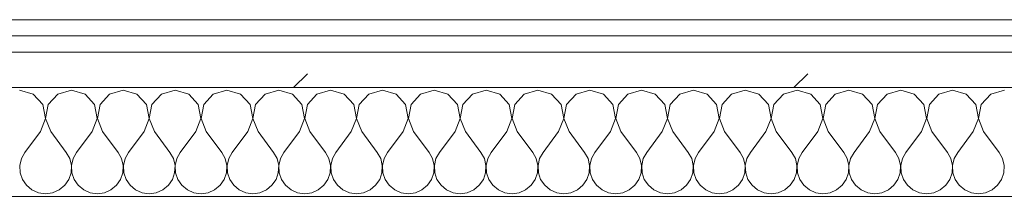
# Model space of a CAD drawing. Header units: millimetres. Extents: x -40968 to 13979, y -19284 to 4746.
# Tile 17 of 173: x -26810 to -26448, y -1194 to -1129. Entities that reach past the tile are written whole.
import ezdxf

# ---------------------------------------------------------------- set-up
doc = ezdxf.new("R2010")
doc.units = ezdxf.units.MM
doc.header["$MEASUREMENT"] = 0
doc.linetypes.add('Wipeout_Contour', pattern=[1000, 0, -1000])
doc.layers.add('Nuevo_08_E_Envans secs', color=7, linetype='Continuous')
doc.layers.add('Nuevo_08_E_Envans secs_Pluma_Nº__1', color=7, linetype='Continuous', lineweight=5)
for name, color, linetype, lineweight, true_color in [('Nuevo_08_E_Envans secs_Pluma_Nº__102', 7, 'Continuous', 5, 0xcccccc), ('Nuevo_08_E_Envans secs_Pluma_Nº__171', 171, 'Continuous', 13, 0xaaaaff), ('Nuevo_08_E_Envans secs_Pluma_Nº__177', 7, 'Continuous', 15, 0xf7e046)]:
    doc.layers.add(name, color=color, linetype=linetype, lineweight=lineweight, true_color=true_color)
pattern_1 = [(45, (0, 0), (-183.8478, 183.8478), [195, -65]), (45, (7e-14, 183.85), (-183.8478, 183.8478), [195, -65])]

# ---------------------------------------------------------------- blocks, each defined once
blk = doc.blocks.new('*X498')
at = {"layer": 'Nuevo_08_E_Envans secs_Pluma_Nº__102', "color": 254, "linetype": 'Continuous', "lineweight": 5, "true_color": 0xcccccc}
for p, q in [((-26804.52, -1156.35), (-26809.52, -1154.93)), ((-26801.01, -1160.19), (-26804.52, -1156.35)), ((-26795.48, -1156.35), (-26798.99, -1160.19)), ((-26790.48, -1154.93), (-26795.48, -1156.35)), ((-26785.47, -1156.35), (-26790.48, -1154.93)), ((-26781.96, -1160.19), (-26785.47, -1156.35)), ((-26776.44, -1156.35), (-26779.95, -1160.19)), ((-26771.43, -1154.93), (-26776.44, -1156.35)), ((-26766.42, -1156.35), (-26771.43, -1154.93)), ((-26762.91, -1160.19), (-26766.42, -1156.35)), ((-26757.39, -1156.35), (-26760.9, -1160.19)), ((-26752.38, -1154.93), (-26757.39, -1156.35)), ((-26747.37, -1156.35), (-26752.38, -1154.93)), ((-26743.86, -1160.19), (-26747.37, -1156.35)), ((-26738.34, -1156.35), (-26741.85, -1160.19)), ((-26733.33, -1154.93), (-26738.34, -1156.35)), ((-26728.33, -1156.35), (-26733.33, -1154.93)), ((-26724.81, -1160.19), (-26728.33, -1156.35)), ((-26719.29, -1156.35), (-26722.8, -1160.19)), ((-26714.29, -1154.93), (-26719.29, -1156.35)), ((-26709.28, -1156.35), (-26714.29, -1154.93)), ((-26705.77, -1160.19), (-26709.28, -1156.35)), ((-26700.25, -1156.35), (-26703.76, -1160.19)), ((-26695.24, -1154.93), (-26700.25, -1156.35)), ((-26690.23, -1156.35), (-26695.24, -1154.93)), ((-26686.72, -1160.19), (-26690.23, -1156.35)), ((-26681.2, -1156.35), (-26684.71, -1160.19)), ((-26676.19, -1154.93), (-26681.2, -1156.35)), ((-26671.18, -1156.35), (-26676.19, -1154.93)), ((-26667.67, -1160.19), (-26671.18, -1156.35)), ((-26662.15, -1156.35), (-26665.66, -1160.19)), ((-26657.14, -1154.93), (-26662.15, -1156.35)), ((-26652.14, -1156.35), (-26657.14, -1154.93)), ((-26648.62, -1160.19), (-26652.14, -1156.35)), ((-26643.1, -1156.35), (-26646.61, -1160.19)), ((-26638.1, -1154.93), (-26643.1, -1156.35)), ((-26633.09, -1156.35), (-26638.1, -1154.93)), ((-26629.58, -1160.19), (-26633.09, -1156.35)), ((-26624.05, -1156.35), (-26627.57, -1160.19)), ((-26619.05, -1154.93), (-26624.05, -1156.35)), ((-26614.04, -1156.35), (-26619.05, -1154.93)), ((-26610.53, -1160.19), (-26614.04, -1156.35)), ((-26605.01, -1156.35), (-26608.52, -1160.19)), ((-26600, -1154.93), (-26605.01, -1156.35)), ((-26594.99, -1156.35), (-26600, -1154.93)), ((-26591.48, -1160.19), (-26594.99, -1156.35)), ((-26585.96, -1156.35), (-26589.47, -1160.19)), ((-26580.95, -1154.93), (-26585.96, -1156.35)), ((-26575.95, -1156.35), (-26580.95, -1154.93)), ((-26572.43, -1160.19), (-26575.95, -1156.35)), ((-26566.91, -1156.35), (-26570.42, -1160.19)), ((-26561.9, -1154.93), (-26566.91, -1156.35)), ((-26556.9, -1156.35), (-26561.9, -1154.93)), ((-26553.39, -1160.19), (-26556.9, -1156.35)), ((-26547.86, -1156.35), (-26551.38, -1160.19)), ((-26542.86, -1154.93), (-26547.86, -1156.35)), ((-26537.85, -1156.35), (-26542.86, -1154.93)), ((-26534.34, -1160.19), (-26537.85, -1156.35)), ((-26528.82, -1156.35), (-26532.33, -1160.19)), ((-26523.81, -1154.93), (-26528.82, -1156.35)), ((-26518.8, -1156.35), (-26523.81, -1154.93)), ((-26515.29, -1160.19), (-26518.8, -1156.35)), ((-26509.77, -1156.35), (-26513.28, -1160.19)), ((-26504.76, -1154.93), (-26509.77, -1156.35)), ((-26499.75, -1156.35), (-26504.76, -1154.93)), ((-26496.24, -1160.19), (-26499.75, -1156.35)), ((-26490.72, -1156.35), (-26494.23, -1160.19)), ((-26485.71, -1154.93), (-26490.72, -1156.35)), ((-26480.71, -1156.35), (-26485.71, -1154.93)), ((-26477.2, -1160.19), (-26480.71, -1156.35)), ((-26471.67, -1156.35), (-26475.19, -1160.19)), ((-26466.67, -1154.93), (-26471.67, -1156.35)), ((-26461.66, -1156.35), (-26466.67, -1154.93)), ((-26458.15, -1160.19), (-26461.66, -1156.35)), ((-26452.63, -1156.35), (-26456.14, -1160.19)), ((-26447.62, -1154.93), (-26452.63, -1156.35)), ((-26800.04, -1165.31), (-26801.01, -1160.19)), ((-26798.99, -1160.19), (-26799.96, -1165.31)), ((-26780.99, -1165.31), (-26781.96, -1160.19)), ((-26779.95, -1160.19), (-26780.91, -1165.31)), ((-26761.94, -1165.31), (-26762.91, -1160.19)), ((-26760.9, -1160.19), (-26761.87, -1165.31)), ((-26742.9, -1165.31), (-26743.86, -1160.19)), ((-26741.85, -1160.19), (-26742.82, -1165.31)), ((-26723.85, -1165.31), (-26724.81, -1160.19)), ((-26722.8, -1160.19), (-26723.77, -1165.31)), ((-26704.8, -1165.31), (-26705.77, -1160.19)), ((-26703.76, -1160.19), (-26704.72, -1165.31)), ((-26685.75, -1165.31), (-26686.72, -1160.19)), ((-26684.71, -1160.19), (-26685.68, -1165.31)), ((-26666.71, -1165.31), (-26667.67, -1160.19)), ((-26665.66, -1160.19), (-26666.63, -1165.31)), ((-26647.66, -1165.31), (-26648.62, -1160.19)), ((-26646.61, -1160.19), (-26647.58, -1165.31)), ((-26628.61, -1165.31), (-26629.58, -1160.19)), ((-26627.57, -1160.19), (-26628.53, -1165.31)), ((-26609.56, -1165.31), (-26610.53, -1160.19)), ((-26608.52, -1160.19), (-26609.49, -1165.31)), ((-26590.51, -1165.31), (-26591.48, -1160.19)), ((-26589.47, -1160.19), (-26590.44, -1165.31)), ((-26571.47, -1165.31), (-26572.43, -1160.19)), ((-26570.42, -1160.19), (-26571.39, -1165.31)), ((-26552.42, -1165.31), (-26553.39, -1160.19)), ((-26551.38, -1160.19), (-26552.34, -1165.31)), ((-26533.37, -1165.31), (-26534.34, -1160.19)), ((-26532.33, -1160.19), (-26533.29, -1165.31)), ((-26514.32, -1165.31), (-26515.29, -1160.19)), ((-26513.28, -1160.19), (-26514.25, -1165.31)), ((-26495.28, -1165.31), (-26496.24, -1160.19)), ((-26494.23, -1160.19), (-26495.2, -1165.31)), ((-26476.23, -1165.31), (-26477.2, -1160.19)), ((-26475.19, -1160.19), (-26476.15, -1165.31)), ((-26457.18, -1165.31), (-26458.15, -1160.19)), ((-26456.14, -1160.19), (-26457.1, -1165.31)), ((-26801.9, -1170.17), (-26800.04, -1165.31)), ((-26799.96, -1165.31), (-26798.1, -1170.17)), ((-26782.86, -1170.17), (-26780.99, -1165.31)), ((-26780.91, -1165.31), (-26779.05, -1170.17)), ((-26763.81, -1170.17), (-26761.94, -1165.31)), ((-26761.87, -1165.31), (-26760, -1170.17)), ((-26744.76, -1170.17), (-26742.9, -1165.31)), ((-26742.82, -1165.31), (-26740.95, -1170.17)), ((-26725.71, -1170.17), (-26723.85, -1165.31)), ((-26723.77, -1165.31), (-26721.9, -1170.17)), ((-26706.67, -1170.17), (-26704.8, -1165.31)), ((-26704.72, -1165.31), (-26702.86, -1170.17)), ((-26687.62, -1170.17), (-26685.75, -1165.31)), ((-26685.68, -1165.31), (-26683.81, -1170.17)), ((-26668.57, -1170.17), (-26666.71, -1165.31)), ((-26666.63, -1165.31), (-26664.76, -1170.17)), ((-26649.52, -1170.17), (-26647.66, -1165.31)), ((-26647.58, -1165.31), (-26645.71, -1170.17)), ((-26630.48, -1170.17), (-26628.61, -1165.31)), ((-26628.53, -1165.31), (-26626.67, -1170.17)), ((-26611.43, -1170.17), (-26609.56, -1165.31)), ((-26609.49, -1165.31), (-26607.62, -1170.17)), ((-26592.38, -1170.17), (-26590.51, -1165.31)), ((-26590.44, -1165.31), (-26588.57, -1170.17)), ((-26573.33, -1170.17), (-26571.47, -1165.31)), ((-26571.39, -1165.31), (-26569.52, -1170.17)), ((-26554.29, -1170.17), (-26552.42, -1165.31)), ((-26552.34, -1165.31), (-26550.48, -1170.17)), ((-26535.24, -1170.17), (-26533.37, -1165.31)), ((-26533.29, -1165.31), (-26531.43, -1170.17)), ((-26516.19, -1170.17), (-26514.32, -1165.31)), ((-26514.25, -1165.31), (-26512.38, -1170.17)), ((-26497.14, -1170.17), (-26495.28, -1165.31)), ((-26495.2, -1165.31), (-26493.33, -1170.17)), ((-26478.1, -1170.17), (-26476.23, -1165.31)), ((-26476.15, -1165.31), (-26474.29, -1170.17)), ((-26459.05, -1170.17), (-26457.18, -1165.31)), ((-26457.1, -1165.31), (-26455.24, -1170.17)), ((-26801.9, -1170.17), (-26807.62, -1177.79)), ((-26798.1, -1170.17), (-26792.38, -1177.79)), ((-26782.86, -1170.17), (-26788.57, -1177.79)), ((-26779.05, -1170.17), (-26773.33, -1177.79)), ((-26763.81, -1170.17), (-26769.52, -1177.79)), ((-26760, -1170.17), (-26754.29, -1177.79)), ((-26744.76, -1170.17), (-26750.48, -1177.79)), ((-26740.95, -1170.17), (-26735.24, -1177.79)), ((-26725.71, -1170.17), (-26731.43, -1177.79)), ((-26721.9, -1170.17), (-26716.19, -1177.79)), ((-26706.67, -1170.17), (-26712.38, -1177.79)), ((-26702.86, -1170.17), (-26697.14, -1177.79)), ((-26687.62, -1170.17), (-26693.33, -1177.79)), ((-26683.81, -1170.17), (-26678.1, -1177.79)), ((-26668.57, -1170.17), (-26674.29, -1177.79)), ((-26664.76, -1170.17), (-26659.05, -1177.79)), ((-26649.52, -1170.17), (-26655.24, -1177.79)), ((-26645.71, -1170.17), (-26640, -1177.79)), ((-26630.48, -1170.17), (-26636.19, -1177.79)), ((-26626.67, -1170.17), (-26620.95, -1177.79)), ((-26611.43, -1170.17), (-26617.14, -1177.79)), ((-26607.62, -1170.17), (-26601.9, -1177.79)), ((-26592.38, -1170.17), (-26598.1, -1177.79)), ((-26588.57, -1170.17), (-26582.86, -1177.79)), ((-26573.33, -1170.17), (-26579.05, -1177.79)), ((-26569.52, -1170.17), (-26563.81, -1177.79)), ((-26554.29, -1170.17), (-26560, -1177.79)), ((-26550.48, -1170.17), (-26544.76, -1177.79)), ((-26535.24, -1170.17), (-26540.95, -1177.79)), ((-26531.43, -1170.17), (-26525.71, -1177.79)), ((-26516.19, -1170.17), (-26521.9, -1177.79)), ((-26512.38, -1170.17), (-26506.67, -1177.79)), ((-26497.14, -1170.17), (-26502.86, -1177.79)), ((-26493.33, -1170.17), (-26487.62, -1177.79)), ((-26478.1, -1170.17), (-26483.81, -1177.79)), ((-26474.29, -1170.17), (-26468.57, -1177.79)), ((-26459.05, -1170.17), (-26464.76, -1177.79)), ((-26455.24, -1170.17), (-26449.52, -1177.79)), ((-26807.62, -1177.79), (-26808.89, -1180.08)), ((-26791.11, -1180.08), (-26792.38, -1177.79)), ((-26788.57, -1177.79), (-26789.84, -1180.08)), ((-26772.06, -1180.08), (-26773.33, -1177.79)), ((-26769.52, -1177.79), (-26770.8, -1180.08)), ((-26753.01, -1180.08), (-26754.29, -1177.79)), ((-26750.48, -1177.79), (-26751.75, -1180.08)), ((-26733.97, -1180.08), (-26735.24, -1177.79)), ((-26731.43, -1177.79), (-26732.7, -1180.08)), ((-26714.92, -1180.08), (-26716.19, -1177.79)), ((-26712.38, -1177.79), (-26713.65, -1180.08)), ((-26695.87, -1180.08), (-26697.14, -1177.79)), ((-26693.33, -1177.79), (-26694.6, -1180.08)), ((-26676.82, -1180.08), (-26678.1, -1177.79)), ((-26674.29, -1177.79), (-26675.56, -1180.08)), ((-26657.78, -1180.08), (-26659.05, -1177.79)), ((-26655.24, -1177.79), (-26656.51, -1180.08)), ((-26638.73, -1180.08), (-26640, -1177.79)), ((-26636.19, -1177.79), (-26637.46, -1180.08)), ((-26619.68, -1180.08), (-26620.95, -1177.79)), ((-26617.14, -1177.79), (-26618.41, -1180.08)), ((-26600.63, -1180.08), (-26601.9, -1177.79)), ((-26598.1, -1177.79), (-26599.37, -1180.08)), ((-26581.59, -1180.08), (-26582.86, -1177.79)), ((-26579.05, -1177.79), (-26580.32, -1180.08)), ((-26562.54, -1180.08), (-26563.81, -1177.79)), ((-26560, -1177.79), (-26561.27, -1180.08)), ((-26543.49, -1180.08), (-26544.76, -1177.79)), ((-26540.95, -1177.79), (-26542.22, -1180.08)), ((-26524.44, -1180.08), (-26525.71, -1177.79)), ((-26521.9, -1177.79), (-26523.18, -1180.08)), ((-26505.4, -1180.08), (-26506.67, -1177.79)), ((-26502.86, -1177.79), (-26504.13, -1180.08)), ((-26486.35, -1180.08), (-26487.62, -1177.79)), ((-26483.81, -1177.79), (-26485.08, -1180.08)), ((-26467.3, -1180.08), (-26468.57, -1177.79)), ((-26464.76, -1177.79), (-26466.03, -1180.08)), ((-26448.25, -1180.08), (-26449.52, -1177.79)), ((-26808.89, -1180.08), (-26809.49, -1182.64)), ((-26809.49, -1182.64), (-26809.36, -1185.27)), ((-26790.51, -1182.64), (-26791.11, -1180.08)), ((-26790.64, -1185.27), (-26790.51, -1182.64)), ((-26789.84, -1180.08), (-26790.44, -1182.64)), ((-26790.44, -1182.64), (-26790.31, -1185.27)), ((-26771.47, -1182.64), (-26772.06, -1180.08)), ((-26771.59, -1185.27), (-26771.47, -1182.64)), ((-26770.8, -1180.08), (-26771.39, -1182.64)), ((-26771.39, -1182.64), (-26771.26, -1185.27)), ((-26752.42, -1182.64), (-26753.01, -1180.08)), ((-26752.55, -1185.27), (-26752.42, -1182.64)), ((-26751.75, -1180.08), (-26752.34, -1182.64)), ((-26752.34, -1182.64), (-26752.22, -1185.27)), ((-26733.37, -1182.64), (-26733.97, -1180.08)), ((-26733.5, -1185.27), (-26733.37, -1182.64)), ((-26732.7, -1180.08), (-26733.29, -1182.64)), ((-26733.29, -1182.64), (-26733.17, -1185.27)), ((-26714.32, -1182.64), (-26714.92, -1180.08)), ((-26714.45, -1185.27), (-26714.32, -1182.64)), ((-26713.65, -1180.08), (-26714.25, -1182.64)), ((-26714.25, -1182.64), (-26714.12, -1185.27)), ((-26695.28, -1182.64), (-26695.87, -1180.08)), ((-26695.4, -1185.27), (-26695.28, -1182.64)), ((-26694.6, -1180.08), (-26695.2, -1182.64)), ((-26695.2, -1182.64), (-26695.07, -1185.27)), ((-26676.23, -1182.64), (-26676.82, -1180.08)), ((-26676.36, -1185.27), (-26676.23, -1182.64)), ((-26675.56, -1180.08), (-26676.15, -1182.64)), ((-26676.15, -1182.64), (-26676.02, -1185.27)), ((-26657.18, -1182.64), (-26657.78, -1180.08)), ((-26657.31, -1185.27), (-26657.18, -1182.64)), ((-26656.51, -1180.08), (-26657.1, -1182.64)), ((-26657.1, -1182.64), (-26656.98, -1185.27)), ((-26638.13, -1182.64), (-26638.73, -1180.08)), ((-26638.26, -1185.27), (-26638.13, -1182.64)), ((-26637.46, -1180.08), (-26638.06, -1182.64)), ((-26638.06, -1182.64), (-26637.93, -1185.27)), ((-26619.09, -1182.64), (-26619.68, -1180.08)), ((-26619.21, -1185.27), (-26619.09, -1182.64)), ((-26618.41, -1180.08), (-26619.01, -1182.64)), ((-26619.01, -1182.64), (-26618.88, -1185.27)), ((-26600.04, -1182.64), (-26600.63, -1180.08)), ((-26600.17, -1185.27), (-26600.04, -1182.64)), ((-26599.37, -1180.08), (-26599.96, -1182.64)), ((-26599.96, -1182.64), (-26599.83, -1185.27)), ((-26580.99, -1182.64), (-26581.59, -1180.08)), ((-26581.12, -1185.27), (-26580.99, -1182.64)), ((-26580.32, -1180.08), (-26580.91, -1182.64)), ((-26580.91, -1182.64), (-26580.79, -1185.27)), ((-26561.94, -1182.64), (-26562.54, -1180.08)), ((-26562.07, -1185.27), (-26561.94, -1182.64)), ((-26561.27, -1180.08), (-26561.87, -1182.64)), ((-26561.87, -1182.64), (-26561.74, -1185.27)), ((-26542.9, -1182.64), (-26543.49, -1180.08)), ((-26543.02, -1185.27), (-26542.9, -1182.64)), ((-26542.22, -1180.08), (-26542.82, -1182.64)), ((-26542.82, -1182.64), (-26542.69, -1185.27)), ((-26523.85, -1182.64), (-26524.44, -1180.08)), ((-26523.98, -1185.27), (-26523.85, -1182.64)), ((-26523.18, -1180.08), (-26523.77, -1182.64)), ((-26523.77, -1182.64), (-26523.64, -1185.27)), ((-26504.8, -1182.64), (-26505.4, -1180.08)), ((-26504.93, -1185.27), (-26504.8, -1182.64)), ((-26504.13, -1180.08), (-26504.72, -1182.64)), ((-26504.72, -1182.64), (-26504.6, -1185.27)), ((-26485.75, -1182.64), (-26486.35, -1180.08)), ((-26485.88, -1185.27), (-26485.75, -1182.64)), ((-26485.08, -1180.08), (-26485.68, -1182.64)), ((-26485.68, -1182.64), (-26485.55, -1185.27)), ((-26466.71, -1182.64), (-26467.3, -1180.08)), ((-26466.83, -1185.27), (-26466.71, -1182.64)), ((-26466.03, -1180.08), (-26466.63, -1182.64)), ((-26466.63, -1182.64), (-26466.5, -1185.27)), ((-26447.66, -1182.64), (-26448.25, -1180.08)), ((-26447.78, -1185.27), (-26447.66, -1182.64)), ((-26809.36, -1185.27), (-26808.52, -1187.76)), ((-26791.48, -1187.76), (-26790.64, -1185.27)), ((-26790.31, -1185.27), (-26789.47, -1187.76)), ((-26772.43, -1187.76), (-26771.59, -1185.27)), ((-26771.26, -1185.27), (-26770.42, -1187.76)), ((-26753.39, -1187.76), (-26752.55, -1185.27)), ((-26752.22, -1185.27), (-26751.38, -1187.76)), ((-26734.34, -1187.76), (-26733.5, -1185.27)), ((-26733.17, -1185.27), (-26732.33, -1187.76)), ((-26715.29, -1187.76), (-26714.45, -1185.27)), ((-26714.12, -1185.27), (-26713.28, -1187.76)), ((-26696.24, -1187.76), (-26695.4, -1185.27)), ((-26695.07, -1185.27), (-26694.23, -1187.76)), ((-26677.2, -1187.76), (-26676.36, -1185.27)), ((-26676.02, -1185.27), (-26675.19, -1187.76)), ((-26658.15, -1187.76), (-26657.31, -1185.27)), ((-26656.98, -1185.27), (-26656.14, -1187.76)), ((-26639.1, -1187.76), (-26638.26, -1185.27)), ((-26637.93, -1185.27), (-26637.09, -1187.76)), ((-26620.05, -1187.76), (-26619.21, -1185.27)), ((-26618.88, -1185.27), (-26618.04, -1187.76)), ((-26601.01, -1187.76), (-26600.17, -1185.27)), ((-26599.83, -1185.27), (-26598.99, -1187.76)), ((-26581.96, -1187.76), (-26581.12, -1185.27)), ((-26580.79, -1185.27), (-26579.95, -1187.76)), ((-26562.91, -1187.76), (-26562.07, -1185.27)), ((-26561.74, -1185.27), (-26560.9, -1187.76)), ((-26543.86, -1187.76), (-26543.02, -1185.27)), ((-26542.69, -1185.27), (-26541.85, -1187.76)), ((-26524.81, -1187.76), (-26523.98, -1185.27)), ((-26523.64, -1185.27), (-26522.8, -1187.76)), ((-26505.77, -1187.76), (-26504.93, -1185.27)), ((-26504.6, -1185.27), (-26503.76, -1187.76)), ((-26486.72, -1187.76), (-26485.88, -1185.27)), ((-26485.55, -1185.27), (-26484.71, -1187.76)), ((-26467.67, -1187.76), (-26466.83, -1185.27)), ((-26466.5, -1185.27), (-26465.66, -1187.76)), ((-26448.62, -1187.76), (-26447.78, -1185.27)), ((-26808.52, -1187.76), (-26807.03, -1189.92)), ((-26807.03, -1189.92), (-26805.01, -1191.6)), ((-26794.99, -1191.6), (-26792.97, -1189.92)), ((-26792.97, -1189.92), (-26791.48, -1187.76)), ((-26789.47, -1187.76), (-26787.98, -1189.92)), ((-26787.98, -1189.92), (-26785.96, -1191.6)), ((-26775.95, -1191.6), (-26773.92, -1189.92)), ((-26773.92, -1189.92), (-26772.43, -1187.76)), ((-26770.42, -1187.76), (-26768.94, -1189.92)), ((-26768.94, -1189.92), (-26766.91, -1191.6)), ((-26756.9, -1191.6), (-26754.87, -1189.92)), ((-26754.87, -1189.92), (-26753.39, -1187.76)), ((-26751.38, -1187.76), (-26749.89, -1189.92)), ((-26749.89, -1189.92), (-26747.86, -1191.6)), ((-26737.85, -1191.6), (-26735.83, -1189.92)), ((-26735.83, -1189.92), (-26734.34, -1187.76)), ((-26732.33, -1187.76), (-26730.84, -1189.92)), ((-26730.84, -1189.92), (-26728.82, -1191.6)), ((-26718.8, -1191.6), (-26716.78, -1189.92)), ((-26716.78, -1189.92), (-26715.29, -1187.76)), ((-26713.28, -1187.76), (-26711.79, -1189.92)), ((-26711.79, -1189.92), (-26709.77, -1191.6)), ((-26699.75, -1191.6), (-26697.73, -1189.92)), ((-26697.73, -1189.92), (-26696.24, -1187.76)), ((-26694.23, -1187.76), (-26692.74, -1189.92)), ((-26692.74, -1189.92), (-26690.72, -1191.6)), ((-26680.71, -1191.6), (-26678.68, -1189.92)), ((-26678.68, -1189.92), (-26677.2, -1187.76)), ((-26675.19, -1187.76), (-26673.7, -1189.92)), ((-26673.7, -1189.92), (-26671.67, -1191.6)), ((-26661.66, -1191.6), (-26659.64, -1189.92)), ((-26659.64, -1189.92), (-26658.15, -1187.76)), ((-26656.14, -1187.76), (-26654.65, -1189.92)), ((-26654.65, -1189.92), (-26652.63, -1191.6)), ((-26642.61, -1191.6), (-26640.59, -1189.92)), ((-26640.59, -1189.92), (-26639.1, -1187.76)), ((-26637.09, -1187.76), (-26635.6, -1189.92)), ((-26635.6, -1189.92), (-26633.58, -1191.6)), ((-26623.56, -1191.6), (-26621.54, -1189.92)), ((-26621.54, -1189.92), (-26620.05, -1187.76)), ((-26618.04, -1187.76), (-26616.55, -1189.92)), ((-26616.55, -1189.92), (-26614.53, -1191.6)), ((-26604.52, -1191.6), (-26602.49, -1189.92)), ((-26602.49, -1189.92), (-26601.01, -1187.76)), ((-26598.99, -1187.76), (-26597.51, -1189.92)), ((-26597.51, -1189.92), (-26595.48, -1191.6)), ((-26585.47, -1191.6), (-26583.45, -1189.92)), ((-26583.45, -1189.92), (-26581.96, -1187.76)), ((-26579.95, -1187.76), (-26578.46, -1189.92)), ((-26578.46, -1189.92), (-26576.44, -1191.6)), ((-26566.42, -1191.6), (-26564.4, -1189.92)), ((-26564.4, -1189.92), (-26562.91, -1187.76)), ((-26560.9, -1187.76), (-26559.41, -1189.92)), ((-26559.41, -1189.92), (-26557.39, -1191.6)), ((-26547.37, -1191.6), (-26545.35, -1189.92)), ((-26545.35, -1189.92), (-26543.86, -1187.76)), ((-26541.85, -1187.76), (-26540.36, -1189.92)), ((-26540.36, -1189.92), (-26538.34, -1191.6)), ((-26528.33, -1191.6), (-26526.3, -1189.92)), ((-26526.3, -1189.92), (-26524.81, -1187.76)), ((-26522.8, -1187.76), (-26521.32, -1189.92)), ((-26521.32, -1189.92), (-26519.29, -1191.6)), ((-26509.28, -1191.6), (-26507.26, -1189.92)), ((-26507.26, -1189.92), (-26505.77, -1187.76)), ((-26503.76, -1187.76), (-26502.27, -1189.92)), ((-26502.27, -1189.92), (-26500.25, -1191.6)), ((-26490.23, -1191.6), (-26488.21, -1189.92)), ((-26488.21, -1189.92), (-26486.72, -1187.76)), ((-26484.71, -1187.76), (-26483.22, -1189.92)), ((-26483.22, -1189.92), (-26481.2, -1191.6)), ((-26471.18, -1191.6), (-26469.16, -1189.92)), ((-26469.16, -1189.92), (-26467.67, -1187.76)), ((-26465.66, -1187.76), (-26464.17, -1189.92)), ((-26464.17, -1189.92), (-26462.15, -1191.6)), ((-26452.14, -1191.6), (-26450.11, -1189.92)), ((-26450.11, -1189.92), (-26448.62, -1187.76)), ((-26805.01, -1191.6), (-26802.6, -1192.66)), ((-26802.6, -1192.66), (-26800, -1193.02)), ((-26800, -1193.02), (-26797.4, -1192.66)), ((-26797.4, -1192.66), (-26794.99, -1191.6)), ((-26785.96, -1191.6), (-26783.55, -1192.66)), ((-26783.55, -1192.66), (-26780.95, -1193.02)), ((-26780.95, -1193.02), (-26778.35, -1192.66)), ((-26778.35, -1192.66), (-26775.95, -1191.6)), ((-26766.91, -1191.6), (-26764.51, -1192.66)), ((-26764.51, -1192.66), (-26761.9, -1193.02)), ((-26761.9, -1193.02), (-26759.3, -1192.66)), ((-26759.3, -1192.66), (-26756.9, -1191.6)), ((-26747.86, -1191.6), (-26745.46, -1192.66)), ((-26745.46, -1192.66), (-26742.86, -1193.02)), ((-26742.86, -1193.02), (-26740.25, -1192.66)), ((-26740.25, -1192.66), (-26737.85, -1191.6)), ((-26728.82, -1191.6), (-26726.41, -1192.66)), ((-26726.41, -1192.66), (-26723.81, -1193.02)), ((-26723.81, -1193.02), (-26721.21, -1192.66)), ((-26721.21, -1192.66), (-26718.8, -1191.6)), ((-26709.77, -1191.6), (-26707.36, -1192.66)), ((-26707.36, -1192.66), (-26704.76, -1193.02)), ((-26704.76, -1193.02), (-26702.16, -1192.66)), ((-26702.16, -1192.66), (-26699.75, -1191.6)), ((-26690.72, -1191.6), (-26688.32, -1192.66)), ((-26688.32, -1192.66), (-26685.71, -1193.02)), ((-26685.71, -1193.02), (-26683.11, -1192.66)), ((-26683.11, -1192.66), (-26680.71, -1191.6)), ((-26671.67, -1191.6), (-26669.27, -1192.66)), ((-26669.27, -1192.66), (-26666.67, -1193.02)), ((-26666.67, -1193.02), (-26664.06, -1192.66)), ((-26664.06, -1192.66), (-26661.66, -1191.6)), ((-26652.63, -1191.6), (-26650.22, -1192.66)), ((-26650.22, -1192.66), (-26647.62, -1193.02)), ((-26647.62, -1193.02), (-26645.02, -1192.66)), ((-26645.02, -1192.66), (-26642.61, -1191.6)), ((-26633.58, -1191.6), (-26631.17, -1192.66)), ((-26631.17, -1192.66), (-26628.57, -1193.02)), ((-26628.57, -1193.02), (-26625.97, -1192.66)), ((-26625.97, -1192.66), (-26623.56, -1191.6)), ((-26614.53, -1191.6), (-26612.13, -1192.66)), ((-26612.13, -1192.66), (-26609.52, -1193.02)), ((-26609.52, -1193.02), (-26606.92, -1192.66)), ((-26606.92, -1192.66), (-26604.52, -1191.6)), ((-26595.48, -1191.6), (-26593.08, -1192.66)), ((-26593.08, -1192.66), (-26590.48, -1193.02)), ((-26590.48, -1193.02), (-26587.87, -1192.66)), ((-26587.87, -1192.66), (-26585.47, -1191.6)), ((-26576.44, -1191.6), (-26574.03, -1192.66)), ((-26574.03, -1192.66), (-26571.43, -1193.02)), ((-26571.43, -1193.02), (-26568.83, -1192.66)), ((-26568.83, -1192.66), (-26566.42, -1191.6)), ((-26557.39, -1191.6), (-26554.98, -1192.66)), ((-26554.98, -1192.66), (-26552.38, -1193.02)), ((-26552.38, -1193.02), (-26549.78, -1192.66)), ((-26549.78, -1192.66), (-26547.37, -1191.6)), ((-26538.34, -1191.6), (-26535.94, -1192.66)), ((-26535.94, -1192.66), (-26533.33, -1193.02)), ((-26533.33, -1193.02), (-26530.73, -1192.66)), ((-26530.73, -1192.66), (-26528.33, -1191.6)), ((-26519.29, -1191.6), (-26516.89, -1192.66)), ((-26516.89, -1192.66), (-26514.29, -1193.02)), ((-26514.29, -1193.02), (-26511.68, -1192.66)), ((-26511.68, -1192.66), (-26509.28, -1191.6)), ((-26500.25, -1191.6), (-26497.84, -1192.66)), ((-26497.84, -1192.66), (-26495.24, -1193.02)), ((-26495.24, -1193.02), (-26492.64, -1192.66)), ((-26492.64, -1192.66), (-26490.23, -1191.6)), ((-26481.2, -1191.6), (-26478.79, -1192.66)), ((-26478.79, -1192.66), (-26476.19, -1193.02)), ((-26476.19, -1193.02), (-26473.59, -1192.66)), ((-26473.59, -1192.66), (-26471.18, -1191.6)), ((-26462.15, -1191.6), (-26459.75, -1192.66)), ((-26459.75, -1192.66), (-26457.14, -1193.02)), ((-26457.14, -1193.02), (-26454.54, -1192.66)), ((-26454.54, -1192.66), (-26452.14, -1191.6))]:
    blk.add_line(p, q, dxfattribs=at)
blk = doc.blocks.new('Muro_149_1', base_point=(-27904.85, -1128.98))
at = {"layer": 'Nuevo_08_E_Envans secs_Pluma_Nº__1', "color": 7, "linetype": 'Continuous', "lineweight": 5, "flags": 128}
blk.add_lwpolyline([(-27814.92, -1193.98), (-25366.43, -1193.98)], dxfattribs=at)
at = {"color": 254, "linetype": 'Wipeout_Contour', "lineweight": 0, "ltscale": 106459.231797}
blk.add_wipeout([(-25366.43, -1128.98), (-27814.92, -1128.98), (-27814.92, -1134.98), (-25366.43, -1134.98)], dxfattribs=at).dxf.layer = 'Nuevo_08_E_Envans secs'
at = {"color": 254, "linetype": 'Wipeout_Contour', "lineweight": 0, "ltscale": 106461.894841}
blk.add_wipeout([(-25366.43, -1140.98), (-27814.92, -1140.98), (-27814.92, -1153.98), (-25366.43, -1153.98)], dxfattribs=at).dxf.layer = 'Nuevo_08_E_Envans secs'
at = {"layer": 'Nuevo_08_E_Envans secs_Pluma_Nº__171', "linetype": 'Continuous', "lineweight": 13, "true_color": 0xaaaaff}
h = blk.add_hatch(dxfattribs=at)
h.set_pattern_fill('Panellat_HPL_0001', color=161, style=0, pattern_type=2)
h.set_pattern_definition(pattern_1)
h.paths.add_polyline_path([(-25366.43, -1128.98), (-27814.92, -1128.98), (-27814.92, -1134.98), (-25366.43, -1134.98)])
at = {"layer": 'Nuevo_08_E_Envans secs_Pluma_Nº__177', "linetype": 'Continuous', "lineweight": 15, "true_color": 0xf7e046}
h = blk.add_hatch(dxfattribs=at)
h.set_pattern_fill('Panellat_HPL_0001', color=53, style=0, pattern_type=2)
h.set_pattern_definition(pattern_1)
h.paths.add_polyline_path([(-25366.43, -1140.98), (-27814.92, -1140.98), (-27814.92, -1153.98), (-25366.43, -1153.98)])
at = {"layer": 'Nuevo_08_E_Envans secs_Pluma_Nº__1', "color": 7, "linetype": 'Continuous', "lineweight": 5}
for p, q in [((-25366.43, -1134.98), (-27814.92, -1134.98)), ((-25366.43, -1140.98), (-27814.92, -1140.98)), ((-25366.43, -1153.98), (-27814.92, -1153.98))]:
    blk.add_line(p, q, dxfattribs=at)
at = {"layer": 'Nuevo_08_E_Envans secs_Pluma_Nº__1', "color": 7, "linetype": 'Continuous', "lineweight": 5, "flags": 128}
blk.add_lwpolyline([(-25366.43, -1128.98), (-27814.92, -1128.98)], dxfattribs=at)
at = {"layer": 'Nuevo_08_E_Envans secs', "color": 7, "lineweight": 20}
blk.add_blockref('*X498', (0, 0), dxfattribs=at)

msp = doc.modelspace()

# ---------------------------------------------------------------- block references
at = {"layer": 'Nuevo_08_E_Envans secs', "color": 7, "lineweight": 20}
msp.add_blockref('Muro_149_1', (-27904.85, -1128.98), dxfattribs=at)

doc.saveas('drawing.dxf')
